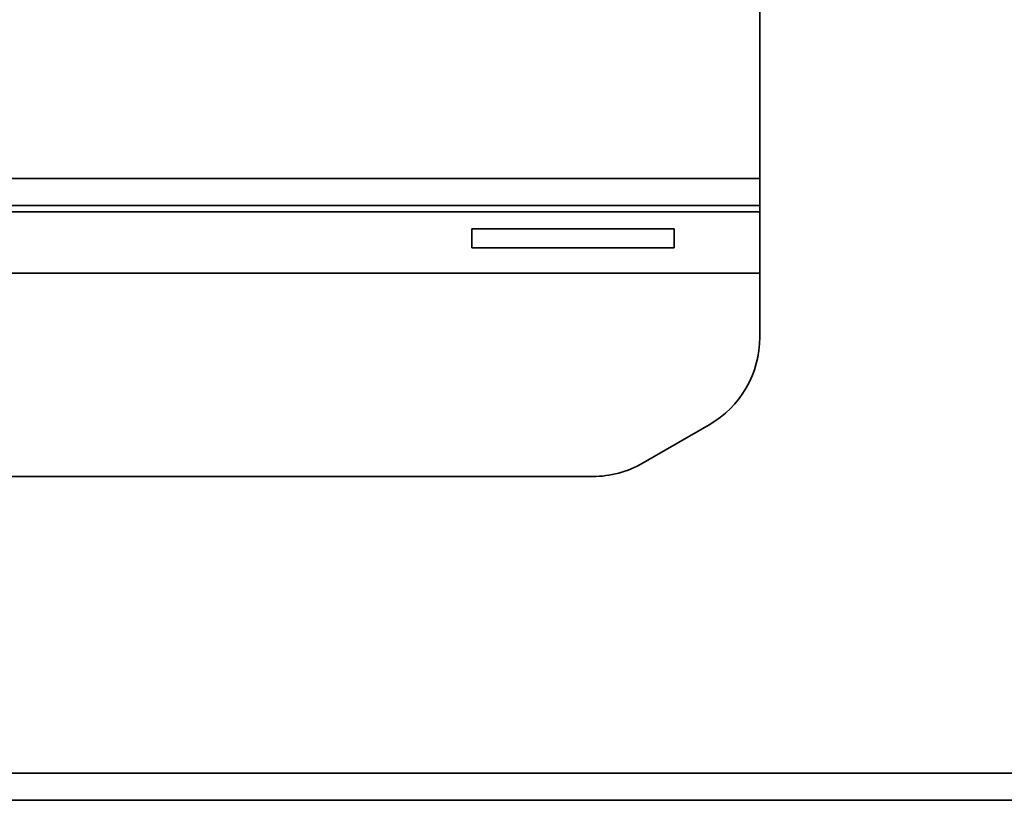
# Model space of a CAD drawing. Header units: millimetres. Extents: x 2 to 1120, y -2 to 861.
# Tile 59 of 226: x 357 to 398, y 265 to 298. Entities that reach past the tile are written whole.
import ezdxf

# ---------------------------------------------------------------- set-up
doc = ezdxf.new("R2010")
doc.units = ezdxf.units.MM
doc.header["$PDSIZE"] = -1
doc.styles.add('SLDTEXTSTYLE0', font='meiryo.ttc', dxfattribs={"width": 0.605})
doc.dimstyles.new('SLDDIMSTYLE1', dxfattribs={"dimtxt": 5.650301, "dimasz": 4.572, "dimexe": 0, "dimexo": 0.0625, "dimgap": 1.412575, "dimtad": 0, "dimtih": 1, "dimtoh": 1, "dimdec": 1, "dimlfac": 3, "dimrnd": 1e-09, "dimzin": 12, "dimdsep": 46, "dimtxsty": 'SLDTEXTSTYLE0', "dimsah": 1, "dimcen": 0.09, "dimadec": 0, "dimazin": 3, "dimtfac": 1, "dimtofl": 0, "dimtmove": 0, "dimatfit": 3, "dimfxl": 1, "dimfrac": 2, "dimtolj": 1, "dimtzin": 12, "dimarcsym": 0})

# ---------------------------------------------------------------- blocks, each defined once
blk = doc.blocks.new('*D36')
at = {"color": 0, "linetype": 'Continuous', "lineweight": -2}
for p, q in [((324.563, 267.559), (324.563, 224.06)), ((483.313, 267.559), (483.313, 224.06)), ((329.135, 224.06), (394.283, 224.06)), ((478.741, 224.06), (413.592, 224.06))]:
    blk.add_line(p, q, dxfattribs=at)
at = {"color": 0}
for points in [[(329.135, 224.822), (329.135, 223.298), (324.563, 224.06)], [(478.741, 223.298), (478.741, 224.822), (483.313, 224.06)]]:
    blk.add_solid(points, dxfattribs=at)
at = {"layer": 'Defpoints', "color": 0}
for p in [(324.563, 267.621), (483.313, 267.621), (324.563, 224.06)]:
    blk.add_point(p, dxfattribs=at)
at = {"color": 0, "lineweight": 18, "insert": (403.938, 232.56), "char_height": 5.6503, "attachment_point": 2, "style": 'SLDTEXTSTYLE0'}
blk.add_mtext('\\A1;476.3\\P(18.75)', dxfattribs=at)

msp = doc.modelspace()

# ---------------------------------------------------------------- linework, layer by layer
at = {"color": 7, "linetype": 'Continuous', "lineweight": 35}
for p, q in [((387.7452, 284.3654), (387.7452, 299.6985)), ((330.5283, 289.8675), (387.7452, 289.8675)), ((375.6979, 288.901), (384.1646, 288.901)), ((375.6979, 288.1072), (375.6979, 288.901)), ((384.1646, 288.901), (384.1646, 288.1072)), ((384.1646, 288.1072), (375.6979, 288.1072)), ((349.3447, 287.0489), (387.7452, 287.0489)), ((385.6285, 280.6992), (382.8616, 279.1018)), ((380.745, 278.5346), (353.1909, 278.5346)), ((324.7743, 266.1275), (483.101, 266.1275)), ((483.101, 264.9872), (324.7743, 264.9872))]:
    msp.add_line(p, q, dxfattribs=at)
at = {"color": 8, "linetype": 'Continuous', "lineweight": 35}
for p, q in [((387.7452, 291.0071), (330.5283, 291.0071)), ((349.3479, 289.6135), (387.7452, 289.6135))]:
    msp.add_line(p, q, dxfattribs=at)
at = {"color": 7, "linetype": 'Continuous', "lineweight": 35}
for centre, start, end in [((383.5118, 284.3654), 299.99999, 360), ((380.745, 282.7679), 270, 299.99999)]:
    msp.add_arc(centre, 4.2333, start, end, dxfattribs=at)

# ---------------------------------------------------------------- dimensions: what is measured, and where the dimension line sits
at = {"color": 7, "linetype": 'Continuous', "lineweight": 18}
dim = msp.add_linear_dim(base=(324.5626654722, 224.0604330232), p1=(483.3126654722, 267.6210634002), p2=(324.5626654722, 267.6210634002), text='<>\\P(18.75)', dimstyle='SLDDIMSTYLE1', dxfattribs=at)
dim.commit()
dim.dimension.update_dxf_attribs({"geometry": '*D36', "text_midpoint": (403.9376654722, 224.0604330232), "dimtype": 160})

doc.saveas('drawing.dxf')
